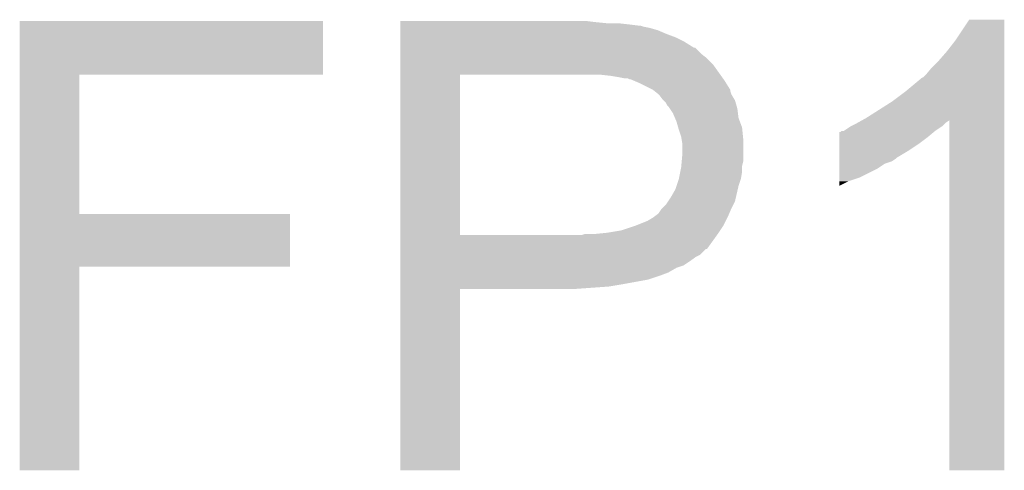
# Model space of a CAD drawing. Extents: x -9 to 122, y -9 to 65.
# Tile 251 of 256: x 72.781 to 74.917, y 55.255 to 56.233. Entities that reach past the tile are written whole.
import ezdxf

# ---------------------------------------------------------------- set-up
doc = ezdxf.new("R2010")
doc.units = 0
doc.layers.add('CLICKER_4_FOR_R7FA4M2A_V100_GTO', color=12, linetype='CONTINUOUS')

msp = doc.modelspace()

# ---------------------------------------------------------------- linework, layer by layer
at = {"layer": 'CLICKER_4_FOR_R7FA4M2A_V100_GTO'}
for points in [[(72.781178, 56.11368), (72.78118, 56.230498), (73.438998, 56.11368), (73.43902, 56.230498)], [(72.78118, 56.230498), (72.781182, 56.23052), (73.43902, 56.230498), (72.781182, 56.23052)], [(73.60668, 56.22798), (73.606682, 56.23052), (74.0283, 56.22798), (74.00798, 56.23052)], [(73.60668, 56.22544), (73.60668, 56.22798), (74.053698, 56.22544), (74.0283, 56.22798)], [(73.60668, 56.2229), (73.60668, 56.22544), (74.10196, 56.2229), (74.0791, 56.22544)], [(74.81062, 56.18734), (74.841094, 56.233038), (74.917298, 56.18734), (74.9173, 56.233038)], [(74.841094, 56.233038), (74.84111, 56.23306), (74.9173, 56.233038), (74.84111, 56.23306)], [(73.60668, 56.22036), (73.60668, 56.2229), (74.122282, 56.22036), (74.10196, 56.2229)], [(73.60668, 56.220358), (73.60668, 56.22036), (74.127362, 56.220358), (74.122282, 56.22036)], [(73.60668, 56.21782), (73.60668, 56.220358), (74.134982, 56.21782), (74.127362, 56.220358)], [(73.60668, 56.21528), (73.60668, 56.21782), (74.14768, 56.21528), (74.134982, 56.21782)], [(73.60668, 56.2102), (73.60668, 56.21528), (74.165462, 56.2102), (74.14768, 56.21528)], [(73.60668, 56.20258), (73.60668, 56.2102), (74.18324, 56.20258), (74.165462, 56.2102)], [(73.60668, 56.19496), (73.60668, 56.20258), (74.20356, 56.19496), (74.18324, 56.20258)], [(73.60668, 56.1848), (73.60668, 56.19496), (74.223878, 56.1848), (74.20356, 56.19496)], [(73.60668, 56.1721), (73.60668, 56.1848), (74.244204, 56.1721), (74.223878, 56.1848)], [(74.79284, 56.164478), (74.81062, 56.18734), (74.917298, 56.164478), (74.917298, 56.18734)], [(73.60668, 56.172094), (73.60668, 56.1721), (74.246746, 56.172094), (74.244204, 56.1721)], [(73.60668, 56.159398), (73.60668, 56.172094), (74.259442, 56.159398), (74.246746, 56.172094)], [(73.60668, 56.14924), (73.60668, 56.159398), (74.27214, 56.14924), (74.259442, 56.159398)], [(74.77506, 56.14416), (74.79284, 56.164478), (74.917298, 56.14416), (74.917298, 56.164478)], [(73.606678, 56.13654), (73.60668, 56.14924), (74.28484, 56.13654), (74.27214, 56.14924)], [(74.759818, 56.128918), (74.77506, 56.14416), (74.917296, 56.128918), (74.917298, 56.14416)], [(73.606678, 56.11368), (73.606678, 56.13654), (74.30117, 56.11368), (74.28484, 56.13654)], [(74.74712, 56.11368), (74.759818, 56.128918), (74.917296, 56.11368), (74.917296, 56.128918)], [(72.781172, 55.81142), (72.781178, 56.113658), (72.910722, 55.81142), (72.9107, 56.113658)], [(72.781178, 56.113658), (72.781178, 56.11368), (72.9107, 56.113658), (73.438998, 56.11368)], [(73.60667, 55.765722), (73.606678, 56.11366), (73.7362, 55.765722), (73.736202, 56.11366)], [(73.606678, 56.11366), (73.606678, 56.11368), (73.736202, 56.11366), (74.0156, 56.11368)], [(74.06386, 56.11114), (74.041, 56.11368), (74.302984, 56.11114), (74.30117, 56.11368)], [(74.0791, 56.1086), (74.06386, 56.11114), (74.304798, 56.1086), (74.302984, 56.11114)], [(74.091802, 56.10606), (74.0791, 56.1086), (74.306612, 56.10606), (74.304798, 56.1086)], [(74.099424, 56.106058), (74.091802, 56.10606), (74.306614, 56.106058), (74.306612, 56.10606)], [(74.104504, 56.10352), (74.099424, 56.106058), (74.308426, 56.10352), (74.306614, 56.106058)], [(74.107044, 56.103518), (74.104504, 56.10352), (74.308428, 56.103518), (74.308426, 56.10352)], [(74.112968, 56.10098), (74.107044, 56.103518), (74.31024, 56.10098), (74.308428, 56.103518)], [(74.12482, 56.0959), (74.112968, 56.10098), (74.313416, 56.0959), (74.31024, 56.10098)], [(74.1553, 56.08066), (74.12482, 56.0959), (74.322938, 56.08066), (74.313416, 56.0959)], [(74.70394, 56.07812), (74.734418, 56.103518), (74.917296, 56.07812), (74.917296, 56.103518)], [(74.734418, 56.103518), (74.736964, 56.106062), (74.917296, 56.103518), (74.917296, 56.106062)], [(74.736964, 56.106062), (74.74204, 56.108602), (74.917296, 56.106062), (74.917296, 56.108602)], [(74.74204, 56.108602), (74.74712, 56.11368), (74.917296, 56.108602), (74.917296, 56.11368)], [(74.155306, 56.080656), (74.1553, 56.08066), (74.32294, 56.080656), (74.322938, 56.08066)], [(74.158478, 56.078118), (74.155306, 56.080656), (74.322942, 56.078118), (74.32294, 56.080656)], [(74.168002, 56.070498), (74.158478, 56.078118), (74.32548, 56.070498), (74.322942, 56.078118)], [(74.673458, 56.05526), (74.70394, 56.07812), (74.917296, 56.05526), (74.917296, 56.07812)], [(74.175622, 56.06034), (74.168002, 56.070498), (74.331578, 56.06034), (74.32548, 56.070498)], [(74.178162, 56.0578), (74.175622, 56.06034), (74.333102, 56.0578), (74.331578, 56.06034)], [(74.183242, 56.052716), (74.178162, 56.0578), (74.334554, 56.052716), (74.333102, 56.0578)], [(74.185782, 56.04764), (74.183242, 56.052716), (74.336004, 56.04764), (74.334554, 56.052716)], [(74.61758, 56.0197), (74.673458, 56.05526), (74.917294, 56.0197), (74.917296, 56.05526)], [(74.18832, 56.0451), (74.185782, 56.04764), (74.33673, 56.0451), (74.336004, 56.04764)], [(74.191708, 56.040018), (74.18832, 56.0451), (74.33818, 56.040018), (74.33673, 56.0451)], [(74.19848, 56.02986), (74.191708, 56.040018), (74.339452, 56.02986), (74.33818, 56.040018)], [(74.202838, 56.019696), (74.19848, 56.02986), (74.340722, 56.019696), (74.339452, 56.02986)], [(74.206102, 56.01208), (74.202838, 56.019696), (74.343578, 56.01208), (74.340722, 56.019696)], [(74.20973, 55.999378), (74.206102, 56.01208), (74.34834, 55.999378), (74.343578, 56.01208)], [(74.599288, 56.009538), (74.608392, 56.014596), (74.790298, 56.009538), (74.797884, 56.014596)], [(74.608392, 56.014596), (74.61758, 56.0197), (74.917294, 56.014596), (74.917294, 56.0197)], [(74.79792, 55.255182), (74.797884, 56.014596), (74.917278, 55.255182), (74.917294, 56.014596)], [(74.21118, 55.9943), (74.20973, 55.999378), (74.348848, 55.9943), (74.34834, 55.999378)], [(74.21626, 55.97906), (74.21118, 55.9943), (74.350374, 55.97906), (74.348848, 55.9943)], [(74.55918, 55.97906), (74.559182, 55.98922), (74.7522, 55.97906), (74.764392, 55.98922)], [(74.559182, 55.98922), (74.561706, 55.989226), (74.764392, 55.98922), (74.764398, 55.989226)], [(74.561706, 55.989226), (74.564246, 55.99176), (74.764398, 55.989226), (74.76744, 55.99176)], [(74.564246, 55.99176), (74.569326, 55.991764), (74.76744, 55.99176), (74.767446, 55.991764)], [(74.569326, 55.991764), (74.584562, 56.00192), (74.767446, 55.991764), (74.78268, 56.00192)], [(74.584562, 56.00192), (74.59472, 56.007), (74.78268, 56.00192), (74.78776, 56.007)], [(74.59472, 56.007), (74.599288, 56.009538), (74.78776, 56.007), (74.790298, 56.009538)], [(74.217108, 55.973982), (74.21626, 55.97906), (74.35088, 55.973982), (74.350374, 55.97906)], [(74.2188, 55.963818), (74.217108, 55.973982), (74.35088, 55.963818), (74.35088, 55.973982)], [(74.559176, 55.96382), (74.55918, 55.97906), (74.73188, 55.96382), (74.7522, 55.97906)], [(74.2188, 55.94096), (74.2188, 55.963818), (74.35088, 55.94096), (74.35088, 55.963818)], [(74.55917, 55.933338), (74.559174, 55.94858), (74.683618, 55.933338), (74.709022, 55.94858)], [(74.559174, 55.94858), (74.559176, 55.96382), (74.709022, 55.94858), (74.73188, 55.96382)], [(74.21649, 55.915558), (74.217414, 55.925718), (74.34834, 55.915558), (74.35088, 55.925718)], [(74.217414, 55.925718), (74.2188, 55.94096), (74.35088, 55.925718), (74.35088, 55.94096)], [(74.559168, 55.920638), (74.55917, 55.92572), (74.658216, 55.920638), (74.67346, 55.92572)], [(74.55917, 55.9308), (74.55917, 55.933338), (74.68108, 55.9308), (74.683618, 55.933338)], [(74.55917, 55.92572), (74.55917, 55.9308), (74.67346, 55.92572), (74.68108, 55.9308)], [(74.211178, 55.88762), (74.214226, 55.902858), (74.345798, 55.88762), (74.34834, 55.902858)], [(74.214226, 55.902858), (74.21626, 55.913018), (74.34834, 55.902858), (74.34834, 55.913018)], [(74.21626, 55.913018), (74.21649, 55.915558), (74.34834, 55.913018), (74.34834, 55.915558)], [(74.559162, 55.89016), (74.559166, 55.91048), (74.602338, 55.89016), (74.642978, 55.91048)], [(74.559166, 55.91048), (74.559168, 55.920638), (74.642978, 55.91048), (74.658216, 55.920638)], [(74.206098, 55.87238), (74.211176, 55.887618), (74.340722, 55.87238), (74.345798, 55.887618)], [(74.211176, 55.887618), (74.211178, 55.88762), (74.345798, 55.887618), (74.345798, 55.88762)], [(74.55916, 55.88254), (74.559162, 55.89016), (74.57948, 55.88254), (74.602338, 55.89016)], [(74.55916, 55.872416), (74.55916, 55.88254), (74.55916, 55.872416), (74.57948, 55.88254)], [(74.1934, 55.84698), (74.20356, 55.864758), (74.334858, 55.84698), (74.338962, 55.864758)], [(74.20356, 55.864758), (74.206098, 55.87238), (74.338962, 55.864758), (74.340722, 55.87238)], [(74.183238, 55.831738), (74.188318, 55.839358), (74.329288, 55.831738), (74.3331, 55.839358)], [(74.188318, 55.839358), (74.1934, 55.84698), (74.3331, 55.839358), (74.334858, 55.84698)], [(74.167998, 55.813958), (74.17308, 55.82158), (74.321124, 55.813958), (74.32439, 55.82158)], [(74.17308, 55.82158), (74.17562, 55.82412), (74.32439, 55.82158), (74.32548, 55.82412)], [(74.17562, 55.82412), (74.183238, 55.831738), (74.32548, 55.82412), (74.329288, 55.831738)], [(72.781168, 55.69712), (72.781172, 55.811398), (73.367878, 55.69712), (73.3679, 55.811398)], [(72.781172, 55.811398), (72.781172, 55.81142), (73.3679, 55.811398), (72.910722, 55.81142)], [(74.117202, 55.78602), (74.142602, 55.79618), (74.307698, 55.78602), (74.312778, 55.79618)], [(74.142602, 55.79618), (74.155298, 55.803798), (74.312778, 55.79618), (74.316588, 55.803798)], [(74.155298, 55.803798), (74.158686, 55.80634), (74.316588, 55.803798), (74.31786, 55.80634)], [(74.158686, 55.80634), (74.165458, 55.81142), (74.31786, 55.80634), (74.320036, 55.81142)], [(74.165458, 55.81142), (74.167998, 55.813958), (74.320036, 55.81142), (74.321124, 55.813958)], [(74.056242, 55.77078), (74.08672, 55.77586), (74.29754, 55.77078), (74.300926, 55.77586)], [(74.08672, 55.77586), (74.117194, 55.786018), (74.300926, 55.77586), (74.307698, 55.786018)], [(74.117194, 55.786018), (74.117202, 55.78602), (74.307698, 55.786018), (74.307698, 55.78602)], [(73.60667, 55.7657), (73.60667, 55.765722), (74.000356, 55.7657), (73.7362, 55.765722)], [(73.60667, 55.73522), (73.60667, 55.7657), (74.27213, 55.73522), (74.29391, 55.7657)], [(74.000356, 55.7657), (74.007978, 55.768238), (74.29391, 55.7657), (74.295722, 55.768238)], [(74.007978, 55.768238), (74.030842, 55.76824), (74.295722, 55.768238), (74.295724, 55.76824)], [(74.030842, 55.76824), (74.056242, 55.77078), (74.295724, 55.76824), (74.29754, 55.77078)], [(73.60667, 55.735214), (73.60667, 55.73522), (74.269594, 55.735214), (74.27213, 55.73522)], [(73.60667, 55.722518), (73.60667, 55.735214), (74.256896, 55.722518), (74.269594, 55.735214)], [(73.60667, 55.717438), (73.60667, 55.722518), (74.24674, 55.717438), (74.256896, 55.722518)], [(73.60667, 55.70982), (73.60667, 55.717438), (74.23658, 55.70982), (74.24674, 55.717438)], [(72.78116, 55.255182), (72.781168, 55.697098), (72.910678, 55.255182), (72.9107, 55.697098)], [(72.781168, 55.697098), (72.781168, 55.69712), (72.9107, 55.697098), (73.367878, 55.69712)], [(73.606668, 55.69458), (73.60667, 55.69966), (74.206098, 55.69458), (74.22134, 55.69966)], [(73.606668, 55.68442), (73.606668, 55.69458), (74.18832, 55.68442), (74.206098, 55.69458)], [(73.60667, 55.69966), (73.60667, 55.70982), (74.22134, 55.69966), (74.23658, 55.70982)], [(73.606668, 55.6768), (73.606668, 55.68442), (74.168, 55.6768), (74.18832, 55.68442)], [(73.606668, 55.66918), (73.606668, 55.6768), (74.14514, 55.66918), (74.168, 55.6768)], [(73.606668, 55.65902), (73.606668, 55.66918), (74.08926, 55.65902), (74.14514, 55.66918)], [(73.60666, 55.255182), (73.606668, 55.648838), (73.736178, 55.255182), (73.7362, 55.648838)], [(73.606668, 55.65394), (73.606668, 55.65902), (74.058782, 55.65394), (74.08926, 55.65902)], [(73.606668, 55.64886), (73.606668, 55.65394), (73.987662, 55.64886), (74.058782, 55.65394)], [(73.606668, 55.648838), (73.606668, 55.64886), (73.7362, 55.648838), (73.987662, 55.64886)], [(72.910678, 55.25516), (72.78116, 55.255182), (72.910678, 55.25516), (72.910678, 55.255182)], [(73.736178, 55.25516), (73.60666, 55.255182), (73.736178, 55.25516), (73.736178, 55.255182)], [(74.917278, 55.25516), (74.79792, 55.255182), (74.917278, 55.25516), (74.917278, 55.255182)]]:
    msp.add_solid(points, dxfattribs=at)

doc.saveas('drawing.dxf')
